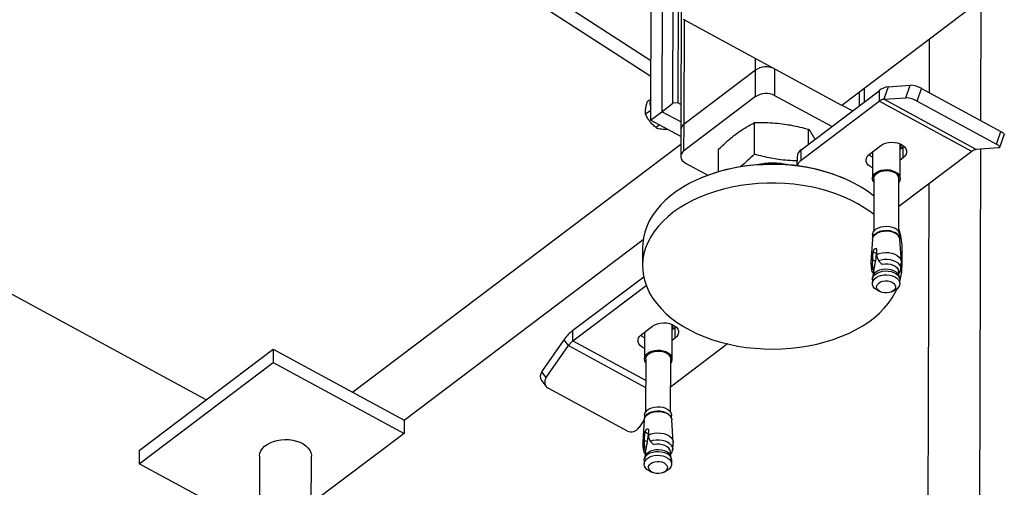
# Model space of a CAD drawing. Header units: millimetres. Extents: x 0 to 841, y 0 to 594.
# Tile 176 of 190: x 784 to 801, y 311 to 319. Entities that reach past the tile are written whole.
import ezdxf

# ---------------------------------------------------------------- set-up
doc = ezdxf.new("R2010")
doc.units = ezdxf.units.MM
doc.layers.add('TRAIT-FORT', color=4, linetype='Continuous', lineweight=25)

msp = doc.modelspace()

# ---------------------------------------------------------------- linework, layer by layer
at = {"layer": 'TRAIT-FORT', "color": 4, "linetype": 'Continuous', "lineweight": 25}
for p, q in [((795.35, 330.218), (795.316, 317.214)), ((794.821, 318.355), (787.054, 323.367)), ((787.024, 323.133), (794.82, 318.101)), ((795.187, 317.652), (795.2, 322.485)), ((795.28, 322.489), (795.268, 317.657)), ((795.015, 322.346), (795.003, 317.513)), ((794.831, 322.206), (794.818, 317.374)), ((800.272, 317.366), (800.279, 320.183)), ((800.191, 319.288), (797.978, 317.617)), ((797.978, 317.617), (795.359, 319.036)), ((795.37, 317.308), (795.375, 319.027)), ((799.418, 318.705), (799.416, 317.83)), ((796.55, 318.2), (796.551, 318.39)), ((796.55, 318.2), (795.37, 317.308)), ((796.549, 317.761), (796.55, 318.2)), ((796.871, 317.777), (796.872, 318.216)), ((798.741, 317.925), (798.667, 317.717)), ((798.741, 317.925), (799.106, 317.949)), ((799.032, 317.741), (799.106, 317.949)), ((796.549, 317.761), (795.369, 316.869)), ((797.81, 317.268), (796.871, 317.777)), ((797.303, 316.885), (798.594, 317.86)), ((798.27, 317.615), (798.27, 317.837)), ((798.351, 317.677), (798.352, 317.899)), ((798.594, 317.86), (798.594, 317.685)), ((799.22, 317.688), (799.294, 317.896)), ((799.294, 317.896), (800.604, 317.186)), ((794.809, 317.707), (794.763, 317.673)), ((795.003, 317.513), (795.187, 317.652)), ((795.268, 317.657), (795.187, 317.652)), ((795.317, 317.63), (795.268, 317.657)), ((797.303, 316.71), (798.594, 317.685)), ((798.15, 317.525), (797.979, 317.617)), ((800.121, 316.857), (798.594, 317.685)), ((798.667, 317.717), (799.032, 317.741)), ((800.195, 316.889), (798.667, 317.717)), ((799.22, 317.688), (800.53, 316.978)), ((794.819, 317.535), (794.736, 317.473)), ((794.818, 317.374), (795.003, 317.513)), ((795.317, 317.343), (795.003, 317.513)), ((795.316, 317.104), (794.818, 317.374)), ((794.965, 317.294), (794.907, 317.25)), ((795.369, 316.869), (795.37, 317.308)), ((796.533, 316.811), (796.535, 317.333)), ((795.316, 317.214), (795.315, 316.775)), ((797.425, 316.977), (797.426, 317.222)), ((800.53, 316.978), (800.604, 317.186)), ((800.585, 316.925), (800.659, 317.133)), ((789.895, 312.882), (795.316, 316.978)), ((798.434, 316.814), (798.619, 316.953)), ((798.94, 316.409), (798.941, 316.981)), ((798.941, 316.972), (798.945, 316.979)), ((787.479, 312.756), (779.905, 316.859)), ((795.94, 316.522), (795.941, 316.895)), ((797.303, 316.71), (797.303, 316.885)), ((798.484, 316.851), (798.483, 316.41)), ((800.121, 316.857), (798.916, 315.946)), ((798.99, 316.928), (798.941, 316.891)), ((799.005, 316.94), (798.99, 316.928)), ((798.99, 316.752), (798.99, 316.928)), ((800.559, 316.914), (800.195, 316.889)), ((800.24, 305.131), (800.271, 316.894)), ((795.396, 316.663), (795.765, 316.463)), ((797.236, 316.768), (797.235, 316.619)), ((798.99, 316.752), (798.94, 316.715)), ((795.657, 316.421), (795.642, 316.414)), ((798.02, 316.408), (798.005, 316.415)), ((798.505, 316.41), (798.503, 315.536)), ((798.915, 315.535), (798.917, 316.409)), ((799.412, 316.321), (799.383, 305.307)), ((790.748, 312.42), (794.694, 315.401)), ((798.481, 315.406), (798.455, 315.036)), ((798.484, 315.479), (798.484, 315.424)), ((798.933, 315.423), (798.933, 315.478)), ((798.96, 315.034), (798.936, 315.405)), ((794.685, 315.277), (794.684, 314.969)), ((798.487, 315.107), (798.495, 315.201)), ((798.544, 315.174), (798.495, 315.201)), ((798.544, 315.174), (798.53, 315.043)), ((798.549, 315.241), (798.549, 315.154)), ((798.97, 314.958), (798.971, 315.266)), ((798.482, 314.979), (798.487, 315.066)), ((798.487, 315.066), (798.487, 315.107)), ((798.53, 315.043), (798.487, 315.066)), ((798.549, 315.154), (798.553, 315.116)), ((798.553, 315.116), (798.581, 315.055)), ((798.624, 315.008), (798.642, 314.997)), ((798.637, 315), (798.641, 314.998)), ((798.642, 314.997), (798.64, 314.998)), ((798.5, 314.879), (798.491, 314.794)), ((798.502, 314.891), (798.495, 314.91)), ((798.495, 314.91), (798.504, 314.905)), ((798.502, 314.891), (798.5, 314.879)), ((798.504, 314.905), (798.502, 314.891)), ((798.922, 314.793), (798.914, 314.878)), ((798.917, 314.848), (798.919, 314.848)), ((793.535, 313.905), (794.703, 314.787)), ((798.48, 314.738), (798.479, 314.675)), ((798.493, 314.802), (798.483, 314.763)), ((798.931, 314.762), (798.92, 314.801)), ((798.934, 314.674), (798.934, 314.737)), ((793.535, 313.73), (794.745, 314.644)), ((798.58, 314.554), (798.62, 314.537)), ((798.793, 314.537), (798.832, 314.553)), ((793.535, 313.73), (793.535, 313.905)), ((794.666, 313.834), (794.851, 313.973)), ((794.716, 313.871), (794.714, 313.43)), ((795.172, 313.429), (795.173, 314.001)), ((795.173, 313.992), (795.177, 313.999)), ((795.222, 313.948), (795.173, 313.911)), ((795.237, 313.96), (795.222, 313.948)), ((795.222, 313.772), (795.222, 313.948)), ((793.022, 313.22), (793.388, 313.747)), ((793.461, 313.65), (793.388, 313.747)), ((793.535, 313.73), (794.736, 313.079)), ((795.222, 313.772), (795.172, 313.735)), ((786.372, 311.921), (788.585, 313.592)), ((788.585, 313.592), (788.584, 313.372)), ((788.585, 313.592), (790.748, 312.42)), ((793.095, 313.124), (793.461, 313.65)), ((793.461, 313.65), (794.736, 312.959)), ((796.09, 313.678), (795.148, 312.966)), ((786.372, 311.701), (788.584, 313.372)), ((788.584, 313.372), (790.748, 312.2)), ((794.737, 313.43), (794.735, 312.556)), ((795.146, 312.555), (795.149, 313.429)), ((793.095, 313.124), (793.022, 313.22)), ((793.017, 313.074), (793.091, 312.978)), ((794.434, 312.24), (793.125, 312.949)), ((790.748, 312.42), (790.748, 312.2)), ((794.713, 312.425), (794.623, 312.296)), ((794.713, 312.426), (794.687, 312.056)), ((794.716, 312.499), (794.716, 312.444)), ((795.165, 312.443), (795.165, 312.498)), ((795.192, 312.054), (795.168, 312.425)), ((794.781, 312.261), (794.781, 312.174)), ((790.748, 312.2), (789.214, 311.042)), ((794.714, 311.999), (794.719, 312.086)), ((794.719, 312.127), (794.727, 312.221)), ((794.719, 312.086), (794.719, 312.127)), ((794.762, 312.063), (794.719, 312.086)), ((794.776, 312.194), (794.727, 312.221)), ((794.776, 312.194), (794.762, 312.063)), ((794.781, 312.174), (794.785, 312.136)), ((794.785, 312.136), (794.813, 312.075)), ((786.372, 311.921), (786.372, 311.701)), ((794.727, 311.93), (794.736, 311.925)), ((794.734, 311.911), (794.727, 311.93)), ((794.732, 311.899), (794.734, 311.911)), ((794.736, 311.925), (794.734, 311.911)), ((794.856, 312.028), (794.874, 312.017)), ((794.869, 312.02), (794.873, 312.018)), ((794.874, 312.017), (794.872, 312.018)), ((788.359, 311.828), (788.32, 296.95)), ((789.177, 296.774), (789.216, 311.826)), ((794.712, 311.758), (794.711, 311.695)), ((794.725, 311.822), (794.715, 311.783)), ((794.732, 311.899), (794.723, 311.814)), ((795.154, 311.813), (795.146, 311.898)), ((795.149, 311.868), (795.151, 311.867)), ((795.163, 311.782), (795.152, 311.821)), ((795.166, 311.694), (795.166, 311.757)), ((788.356, 310.626), (786.372, 311.701)), ((794.812, 311.574), (794.852, 311.557)), ((795.025, 311.556), (795.064, 311.573))]:
    msp.add_line(p, q, dxfattribs=at)
at = {"layer": 'TRAIT-FORT', "color": 4, "linetype": 'Continuous', "lineweight": 25, "flags": 128}
for points in [[(800.604, 317.186), (800.624, 317.175), (800.64, 317.163), (800.651, 317.152), (800.658, 317.143), (800.659, 317.135), (800.659, 317.133)], [(798.619, 316.953), (798.655, 316.976), (798.699, 316.993), (798.746, 317.004), (798.797, 317.008), (798.847, 317.006), (798.896, 316.997), (798.941, 316.981), (798.98, 316.96), (799.011, 316.934), (799.033, 316.905), (799.045, 316.874), (799.046, 316.841), (799.037, 316.809), (799.018, 316.779), (798.99, 316.752)], [(800.53, 316.978), (800.55, 316.967), (800.566, 316.955), (800.577, 316.945), (800.584, 316.935), (800.585, 316.927), (800.581, 316.92), (800.573, 316.916), (800.559, 316.914)], [(795.369, 316.869), (795.344, 316.846), (795.326, 316.819), (795.317, 316.791), (795.316, 316.763), (795.324, 316.734), (795.341, 316.708), (795.365, 316.684), (795.396, 316.663)], [(798.483, 316.586), (798.445, 316.606), (798.413, 316.632), (798.391, 316.661), (798.379, 316.693), (798.378, 316.725), (798.387, 316.757), (798.406, 316.787), (798.434, 316.814)], [(798.483, 316.761), (798.445, 316.782), (798.42, 316.802)], [(797.401, 316.591), (797.257, 316.613), (797.112, 316.629), (796.964, 316.639), (796.817, 316.642), (796.669, 316.638), (796.522, 316.628), (796.376, 316.611), (796.233, 316.589), (796.092, 316.559), (795.955, 316.524), (795.822, 316.483), (795.694, 316.436), (795.571, 316.383), (795.454, 316.325), (795.344, 316.262), (795.241, 316.195), (795.146, 316.122), (795.058, 316.046), (794.979, 315.967), (794.909, 315.883), (794.847, 315.797), (794.796, 315.709), (794.754, 315.618), (794.722, 315.526), (794.699, 315.432), (794.687, 315.338), (794.685, 315.277)], [(798.505, 316.122), (798.496, 316.129), (798.399, 316.2), (798.295, 316.268), (798.184, 316.33), (798.066, 316.388), (797.943, 316.44), (797.814, 316.486), (797.68, 316.527), (797.542, 316.562), (797.401, 316.591)], [(798.505, 316.347), (798.495, 316.363), (798.484, 316.394), (798.484, 316.426), (798.494, 316.456), (798.515, 316.485), (798.545, 316.51), (798.582, 316.531), (798.626, 316.546), (798.674, 316.554), (798.723, 316.556), (798.772, 316.551), (798.818, 316.539), (798.859, 316.521)], [(798.505, 316.41), (798.505, 316.414), (798.512, 316.443), (798.528, 316.471), (798.554, 316.495), (798.587, 316.515), (798.627, 316.53), (798.671, 316.539), (798.717, 316.541), (798.763, 316.537), (798.806, 316.527), (798.844, 316.51)], [(798.859, 316.521), (798.893, 316.498), (798.918, 316.471), (798.934, 316.441), (798.94, 316.41), (798.934, 316.378), (798.919, 316.349), (798.917, 316.346)], [(798.504, 315.814), (798.448, 315.858), (798.347, 315.927), (798.24, 315.992), (798.125, 316.052), (798.004, 316.107), (797.878, 316.156), (797.747, 316.2), (797.611, 316.238), (797.471, 316.27), (797.329, 316.295), (797.184, 316.314), (797.037, 316.327), (796.89, 316.333), (796.742, 316.333), (796.594, 316.326), (796.448, 316.313), (796.303, 316.293), (796.161, 316.267), (796.022, 316.235), (795.887, 316.197), (795.756, 316.152), (795.631, 316.103), (795.511, 316.047), (795.398, 315.987), (795.291, 315.921), (795.192, 315.852), (795.1, 315.777), (795.017, 315.699), (794.942, 315.618), (794.876, 315.533), (794.82, 315.446), (794.773, 315.356), (794.736, 315.265), (794.708, 315.172), (794.691, 315.078), (794.684, 314.983), (794.688, 314.889), (794.701, 314.795), (794.725, 314.701), (794.759, 314.609), (794.802, 314.519), (794.855, 314.43), (794.918, 314.344), (794.99, 314.261), (795.07, 314.182), (795.159, 314.106), (795.256, 314.034), (795.36, 313.967), (795.471, 313.905), (795.589, 313.847), (795.713, 313.795), (795.842, 313.748), (795.975, 313.708), (796.113, 313.673), (796.254, 313.644), (796.254, 313.644)], [(798.481, 315.406), (798.482, 315.415), (798.493, 315.446), (798.513, 315.474), (798.543, 315.499), (798.58, 315.52), (798.624, 315.535), (798.671, 315.543), (798.72, 315.545), (798.769, 315.54), (798.814, 315.528), (798.855, 315.51)], [(798.484, 315.479), (798.486, 315.494), (798.496, 315.524), (798.516, 315.552), (798.545, 315.577), (798.582, 315.597), (798.625, 315.612), (798.672, 315.62), (798.72, 315.622), (798.768, 315.617), (798.813, 315.605), (798.853, 315.588)], [(798.487, 315.432), (798.496, 315.456), (798.516, 315.484), (798.545, 315.509), (798.582, 315.529), (798.625, 315.544), (798.672, 315.552), (798.72, 315.554), (798.768, 315.549), (798.813, 315.537), (798.853, 315.52)], [(798.549, 315.154), (798.594, 315.173), (798.644, 315.185), (798.697, 315.189), (798.75, 315.187), (798.802, 315.178), (798.849, 315.162), (798.89, 315.139), (798.923, 315.112), (798.946, 315.081), (798.958, 315.048), (798.96, 315.023)], [(798.581, 315.055), (798.627, 315.068), (798.676, 315.076), (798.726, 315.076), (798.776, 315.071), (798.822, 315.058), (798.864, 315.04), (798.899, 315.017), (798.925, 314.989), (798.943, 314.959), (798.95, 314.927), (798.948, 314.901)], [(798.642, 314.997), (798.688, 315.003), (798.735, 315.002), (798.781, 314.995), (798.822, 314.981), (798.858, 314.962), (798.886, 314.938), (798.905, 314.91), (798.914, 314.881), (798.914, 314.878)], [(798.48, 314.738), (798.485, 314.769), (798.5, 314.799), (798.525, 314.826), (798.559, 314.848), (798.6, 314.866), (798.645, 314.878), (798.694, 314.883), (798.743, 314.881), (798.79, 314.873), (798.834, 314.858), (798.871, 314.838), (798.901, 314.813), (798.922, 314.784), (798.932, 314.754), (798.934, 314.737)], [(798.493, 314.802), (798.495, 314.808), (798.51, 314.836), (798.534, 314.862), (798.566, 314.883), (798.605, 314.9), (798.648, 314.911), (798.694, 314.916), (798.741, 314.914), (798.786, 314.906), (798.828, 314.892), (798.864, 314.873), (798.892, 314.849), (798.912, 314.822), (798.92, 314.801)], [(798.58, 314.554), (798.58, 314.554), (798.542, 314.575), (798.512, 314.6), (798.491, 314.628), (798.481, 314.659), (798.481, 314.69), (798.491, 314.721), (798.512, 314.749), (798.541, 314.774), (798.579, 314.795), (798.622, 314.809), (798.669, 314.818), (798.718, 314.82), (798.767, 314.815), (798.812, 314.803), (798.853, 314.785), (798.853, 314.785)], [(798.606, 314.544), (798.579, 314.563), (798.56, 314.586), (798.551, 314.612), (798.553, 314.637), (798.565, 314.662), (798.587, 314.684), (798.617, 314.702), (798.654, 314.713), (798.693, 314.719), (798.734, 314.718), (798.773, 314.71), (798.807, 314.696), (798.834, 314.676), (798.853, 314.653), (798.862, 314.628), (798.86, 314.602), (798.847, 314.577), (798.825, 314.555), (798.795, 314.538), (798.759, 314.526), (798.719, 314.52), (798.679, 314.522), (798.64, 314.53), (798.606, 314.544)], [(798.853, 314.785), (798.887, 314.762), (798.912, 314.736), (798.928, 314.706), (798.934, 314.675), (798.928, 314.643), (798.913, 314.614), (798.888, 314.587), (798.854, 314.564), (798.832, 314.553)], [(796.254, 313.644), (796.398, 313.622), (796.544, 313.606), (796.691, 313.596), (796.839, 313.593), (796.986, 313.597), (797.134, 313.607), (797.279, 313.624), (797.423, 313.646), (797.563, 313.676), (797.7, 313.711), (797.833, 313.752), (797.961, 313.799), (798.084, 313.852), (798.201, 313.91), (798.311, 313.973), (798.414, 314.04), (798.51, 314.112), (798.597, 314.189), (798.676, 314.268), (798.747, 314.352), (798.808, 314.438), (798.859, 314.526), (798.889, 314.588)], [(794.851, 313.973), (794.887, 313.996), (794.931, 314.013), (794.978, 314.024), (795.029, 314.028), (795.079, 314.026), (795.128, 314.016), (795.173, 314.001), (795.211, 313.98), (795.243, 313.954), (795.265, 313.925), (795.277, 313.894), (795.278, 313.861), (795.269, 313.829), (795.25, 313.799), (795.222, 313.772)], [(794.715, 313.605), (794.677, 313.626), (794.645, 313.652), (794.623, 313.681), (794.611, 313.713), (794.61, 313.745), (794.619, 313.777), (794.638, 313.807), (794.666, 313.834)], [(794.715, 313.781), (794.677, 313.802), (794.652, 313.822)], [(794.737, 313.367), (794.736, 313.368), (794.72, 313.398), (794.714, 313.43), (794.72, 313.461), (794.735, 313.491), (794.761, 313.518), (794.795, 313.541), (794.835, 313.559), (794.881, 313.571), (794.93, 313.576), (794.979, 313.574), (795.027, 313.566), (795.071, 313.551), (795.109, 313.53), (795.139, 313.505), (795.159, 313.476), (795.17, 313.446), (795.17, 313.414), (795.16, 313.383), (795.149, 313.365)], [(794.737, 313.43), (794.737, 313.434), (794.744, 313.463), (794.76, 313.49), (794.786, 313.515), (794.819, 313.535), (794.859, 313.55), (794.903, 313.559), (794.949, 313.561), (794.994, 313.557), (795.038, 313.546), (795.076, 313.53), (795.107, 313.509), (795.131, 313.483), (795.145, 313.455), (795.149, 313.429)], [(794.713, 312.426), (794.718, 312.451), (794.734, 312.48), (794.759, 312.507), (794.793, 312.53), (794.833, 312.548), (794.879, 312.559), (794.927, 312.565), (794.977, 312.563), (795.024, 312.554), (795.068, 312.54), (795.105, 312.519), (795.135, 312.494), (795.156, 312.466), (795.166, 312.435), (795.168, 312.425)], [(794.716, 312.499), (794.721, 312.529), (794.737, 312.559), (794.762, 312.585), (794.795, 312.608), (794.835, 312.625), (794.88, 312.637), (794.928, 312.642), (794.976, 312.64), (795.023, 312.632), (795.066, 312.617), (795.103, 312.597), (795.132, 312.572), (795.153, 312.544), (795.164, 312.514), (795.165, 312.498)], [(794.719, 312.452), (794.721, 312.461), (794.737, 312.491), (794.762, 312.517), (794.795, 312.54), (794.835, 312.557), (794.88, 312.569), (794.928, 312.574), (794.976, 312.572), (795.023, 312.564), (795.066, 312.549), (795.103, 312.529), (795.132, 312.504), (795.153, 312.476), (795.162, 312.451)], [(788.359, 311.828), (788.359, 311.831), (788.365, 311.873), (788.381, 311.914), (788.406, 311.952), (788.44, 311.988), (788.482, 312.02), (788.532, 312.047), (788.587, 312.07), (788.648, 312.086), (788.711, 312.097), (788.776, 312.101), (788.842, 312.099), (788.906, 312.09), (788.968, 312.076), (789.025, 312.055), (789.077, 312.029), (789.122, 311.998), (789.159, 311.964), (789.187, 311.926), (789.206, 311.886), (789.215, 311.844), (789.216, 311.826)], [(794.781, 312.174), (794.826, 312.192), (794.876, 312.204), (794.929, 312.209), (794.982, 312.207), (795.034, 312.198), (795.081, 312.181), (795.122, 312.159), (795.155, 312.132), (795.178, 312.101), (795.19, 312.068), (795.192, 312.043)], [(794.813, 312.075), (794.859, 312.088), (794.908, 312.096), (794.958, 312.096), (795.008, 312.09), (795.054, 312.078), (795.096, 312.06), (795.131, 312.037), (795.157, 312.009), (795.175, 311.979), (795.182, 311.947), (795.18, 311.921)], [(794.725, 311.822), (794.733, 311.842), (794.753, 311.869), (794.781, 311.893), (794.817, 311.912), (794.858, 311.926), (794.903, 311.934), (794.95, 311.936), (794.996, 311.931), (795.04, 311.92), (795.079, 311.903)], [(795.146, 311.898), (795.146, 311.901), (795.137, 311.93), (795.118, 311.958), (795.09, 311.982), (795.054, 312.001), (795.013, 312.015), (794.967, 312.022), (794.92, 312.023), (794.874, 312.017)], [(794.812, 311.574), (794.792, 311.584), (794.758, 311.607), (794.733, 311.633), (794.717, 311.663), (794.711, 311.694), (794.717, 311.726), (794.732, 311.755), (794.757, 311.782), (794.791, 311.805), (794.832, 311.823), (794.877, 311.834), (794.926, 311.84), (794.975, 311.838), (795.022, 311.829), (795.065, 311.815), (795.103, 311.794), (795.133, 311.769), (795.154, 311.741), (795.164, 311.71), (795.164, 311.679), (795.154, 311.648), (795.133, 311.62), (795.104, 311.595), (795.066, 311.574), (795.064, 311.573)], [(794.712, 311.758), (794.713, 311.773), (794.723, 311.804), (794.744, 311.833), (794.773, 311.858), (794.811, 311.878), (794.854, 311.893), (794.901, 311.901), (794.95, 311.903), (794.999, 311.898), (795.045, 311.886), (795.085, 311.868)], [(795.039, 311.715), (795.066, 311.696), (795.085, 311.673), (795.094, 311.648), (795.092, 311.622), (795.079, 311.597), (795.057, 311.575), (795.027, 311.558), (794.991, 311.546), (794.951, 311.54), (794.911, 311.542), (794.872, 311.55), (794.838, 311.564), (794.811, 311.583), (794.792, 311.606), (794.783, 311.631), (794.785, 311.657), (794.797, 311.682), (794.819, 311.704), (794.849, 311.721), (794.886, 311.733), (794.925, 311.739), (794.966, 311.738), (795.005, 311.73), (795.039, 311.715)]]:
    msp.add_lwpolyline(points, dxfattribs=at)
at = {"layer": 'TRAIT-FORT', "color": 4, "linetype": 'Continuous', "lineweight": 25}
for centre, radius, start, end in [((796.726, 317.931), 0.321, 65.7236, 123.1759), ((798.779, 317.639), 0.288, 97.4002, 129.7696), ((799.088, 317.528), 0.422, 60.6517, 87.5828), ((796.725, 317.493), 0.32, 62.7147, 123.2669), ((795.046, 317.655), 0.242, 159.5657, 200.1334), ((798.686, 317.574), 0.144, 97.4002, 129.7696), ((799.014, 317.32), 0.422, 60.6517, 87.5828), ((795.436, 317.208), 0.119, 123.1684, 177.1102), ((798.852, 316.959), 0.104, 329.4823, 9.0519), ((797.385, 316.76), 0.149, 123.1684, 177.1102), ((800.214, 316.746), 0.144, 97.4002, 129.7696), ((796.825, 313.52), 3.127, 79.5266, 111.9311), ((796.829, 315.568), 1.097, 76.2378, 103.4613), ((797.395, 316.576), 0.162, 124.6585, 164.6842), ((796.916, 313.853), 2.783, 66.9824, 80.1237), ((798.796, 316.399), 0.121, 4.869, 66.9103), ((798.806, 315.47), 0.127, 3.543, 68.2363), ((798.796, 315.392), 0.14, 16.0081, 65.8265), ((798.801, 315.385), 0.136, 8.3913, 66.4659), ((798.062, 315.265), 0.909, 0.0251, 20.2632), ((798.572, 315.027), 0.117, 136.5575, 180.8705), ((798.083, 314.96), 0.887, 343.5697, 10.9734), ((798.569, 314.922), 0.104, 146.7951, 190.9104), ((793.966, 313.356), 0.698, 128.1054, 145.9672), ((795.084, 313.979), 0.104, 329.4823, 9.0519), ((793.75, 313.455), 0.349, 128.1054, 145.9672), ((793.12, 313.144), 0.124, 142.2218, 214.168), ((793.185, 313.049), 0.117, 140.35, 238.629), ((794.496, 312.378), 0.151, 245.8155, 327.2317), ((794.804, 312.047), 0.117, 136.5575, 180.8705), ((794.801, 311.942), 0.104, 146.7951, 190.9104), ((795.022, 311.779), 0.136, 17.7669, 65.6724), ((795.038, 311.749), 0.128, 3.543, 68.2363)]:
    msp.add_arc(centre, radius, start, end, dxfattribs=at)
for points, knots in [([(794.736, 317.473), (794.734, 317.494), (794.73, 317.529), (794.74, 317.591), (794.752, 317.637), (794.761, 317.665), (794.763, 317.673)], [0, 0, 0, 0, 0.385549, 0.637642, 0.896546, 1, 1, 1, 1]), ([(794.907, 317.25), (794.888, 317.267), (794.85, 317.3), (794.802, 317.355), (794.764, 317.414), (794.746, 317.453), (794.736, 317.473)], [0, 0, 0, 0, 0.264605, 0.534948, 0.765343, 1, 1, 1, 1]), ([(795.941, 316.895), (795.981, 316.933), (796.056, 317.004), (796.166, 317.098), (796.264, 317.172), (796.355, 317.232), (796.443, 317.285), (796.503, 317.316), (796.535, 317.333)], [0, 0, 0, 0, 0.202068, 0.3827, 0.555315, 0.692992, 0.838894, 1, 1, 1, 1]), ([(796.535, 317.333), (796.594, 317.334), (796.707, 317.336), (796.873, 317.327), (797.02, 317.311), (797.156, 317.288), (797.288, 317.259), (797.378, 317.234), (797.426, 317.222)], [0, 0, 0, 0, 0.202068, 0.3827, 0.555315, 0.692992, 0.838894, 1, 1, 1, 1]), ([(794.907, 317.25), (794.92, 317.245), (794.946, 317.235), (794.995, 317.227), (795.043, 317.225), (795.076, 317.226), (795.09, 317.227)], [0, 0, 0, 0, 0.282117, 0.570352, 0.815996, 1, 1, 1, 1]), ([(797.426, 317.222), (797.446, 317.194), (797.481, 317.144), (797.517, 317.085), (797.533, 317.059)], [0, 0, 0, 0, 0.561303, 1, 1, 1, 1]), ([(796.533, 316.811), (796.494, 316.774), (796.419, 316.703), (796.339, 316.633), (796.3, 316.604), (796.296, 316.601)], [0, 0, 0, 0, 0.505461, 0.9573, 1, 1, 1, 1]), ([(797.236, 316.7), (797.185, 316.701), (797.083, 316.705), (796.94, 316.722), (796.803, 316.745), (796.671, 316.774), (796.581, 316.798), (796.533, 316.811)], [0, 0, 0, 0, 0.215502, 0.43487, 0.609837, 0.795258, 1, 1, 1, 1]), ([(798.495, 315.201), (798.496, 315.205), (798.497, 315.212), (798.502, 315.226), (798.509, 315.238), (798.516, 315.246), (798.523, 315.253), (798.53, 315.257), (798.539, 315.257), (798.546, 315.253), (798.549, 315.247), (798.549, 315.243), (798.549, 315.241)], [0, 0, 0, 0, 0.112459, 0.224891, 0.338077, 0.451935, 0.500009, 0.61321, 0.72639, 0.840088, 0.953755, 1, 1, 1, 1]), ([(798.549, 315.194), (798.549, 315.193), (798.547, 315.188), (798.545, 315.181), (798.544, 315.176), (798.544, 315.174)], [0, 0, 0, 0, 0.1091156, 0.7396448, 1, 1, 1, 1]), ([(798.456, 315.025), (798.456, 315.008), (798.457, 314.968), (798.463, 314.93), (798.467, 314.907)], [0, 0, 0, 0, 0.4258, 1, 1, 1, 1]), ([(798.53, 315.043), (798.525, 315.021), (798.517, 314.977), (798.508, 314.929), (798.504, 314.905)], [0, 0, 0, 0, 0.496599, 1, 1, 1, 1]), ([(798.581, 315.055), (798.588, 315.045), (798.6, 315.03), (798.617, 315.014), (798.624, 315.008)], [0, 0, 0, 0, 0.593144, 1, 1, 1, 1]), ([(798.948, 314.906), (798.951, 314.923), (798.957, 314.962), (798.958, 315.002), (798.959, 315.023)], [0, 0, 0, 0, 0.451823, 1, 1, 1, 1]), ([(798.467, 314.903), (798.467, 314.901), (798.469, 314.885), (798.478, 314.862), (798.491, 314.844), (798.496, 314.837)], [0, 0, 0, 0, 0.073602, 0.641263, 1, 1, 1, 1]), ([(798.482, 314.979), (798.482, 314.965), (798.483, 314.942), (798.492, 314.919), (798.495, 314.91)], [0, 0, 0, 0, 0.593144, 1, 1, 1, 1]), ([(798.93, 314.856), (798.929, 314.854), (798.928, 314.849), (798.923, 314.848), (798.919, 314.848)], [0, 0, 0, 0, 0.3401077, 1, 1, 1, 1]), ([(798.931, 314.855), (798.932, 314.858), (798.94, 314.87), (798.946, 314.886), (798.947, 314.899), (798.947, 314.901)], [0, 0, 0, 0, 0.171788, 0.920779, 1, 1, 1, 1]), ([(794.727, 312.221), (794.728, 312.224), (794.729, 312.232), (794.734, 312.246), (794.741, 312.258), (794.747, 312.266), (794.755, 312.273), (794.762, 312.277), (794.771, 312.277), (794.778, 312.273), (794.781, 312.267), (794.781, 312.263), (794.781, 312.261)], [0, 0, 0, 0, 0.112459, 0.224891, 0.338077, 0.451935, 0.500009, 0.61321, 0.72639, 0.840088, 0.953755, 1, 1, 1, 1]), ([(794.781, 312.214), (794.781, 312.213), (794.778, 312.208), (794.777, 312.201), (794.776, 312.196), (794.776, 312.194)], [0, 0, 0, 0, 0.109116, 0.739645, 1, 1, 1, 1]), ([(794.813, 312.075), (794.82, 312.065), (794.832, 312.049), (794.849, 312.034), (794.856, 312.028)], [0, 0, 0, 0, 0.593144, 1, 1, 1, 1]), ([(794.688, 312.045), (794.688, 312.028), (794.689, 311.988), (794.695, 311.95), (794.699, 311.927)], [0, 0, 0, 0, 0.425804, 1, 1, 1, 1]), ([(794.699, 311.923), (794.699, 311.921), (794.701, 311.905), (794.71, 311.882), (794.723, 311.864), (794.728, 311.857)], [0, 0, 0, 0, 0.073602, 0.641263, 1, 1, 1, 1]), ([(794.714, 311.999), (794.714, 311.985), (794.715, 311.962), (794.724, 311.939), (794.727, 311.93)], [0, 0, 0, 0, 0.593144, 1, 1, 1, 1]), ([(794.762, 312.063), (794.757, 312.041), (794.749, 311.997), (794.74, 311.949), (794.736, 311.925)], [0, 0, 0, 0, 0.496599, 1, 1, 1, 1]), ([(795.163, 311.875), (795.164, 311.877), (795.172, 311.89), (795.178, 311.906), (795.179, 311.919), (795.179, 311.921)], [0, 0, 0, 0, 0.171788, 0.920779, 1, 1, 1, 1]), ([(795.18, 311.926), (795.183, 311.943), (795.189, 311.982), (795.19, 312.022), (795.191, 312.043)], [0, 0, 0, 0, 0.451823, 1, 1, 1, 1]), ([(795.162, 311.876), (795.161, 311.874), (795.16, 311.869), (795.155, 311.868), (795.151, 311.867)], [0, 0, 0, 0, 0.340108, 1, 1, 1, 1])]:
    msp.add_open_spline(points, degree=3, knots=knots, dxfattribs=at)

doc.saveas('drawing.dxf')
